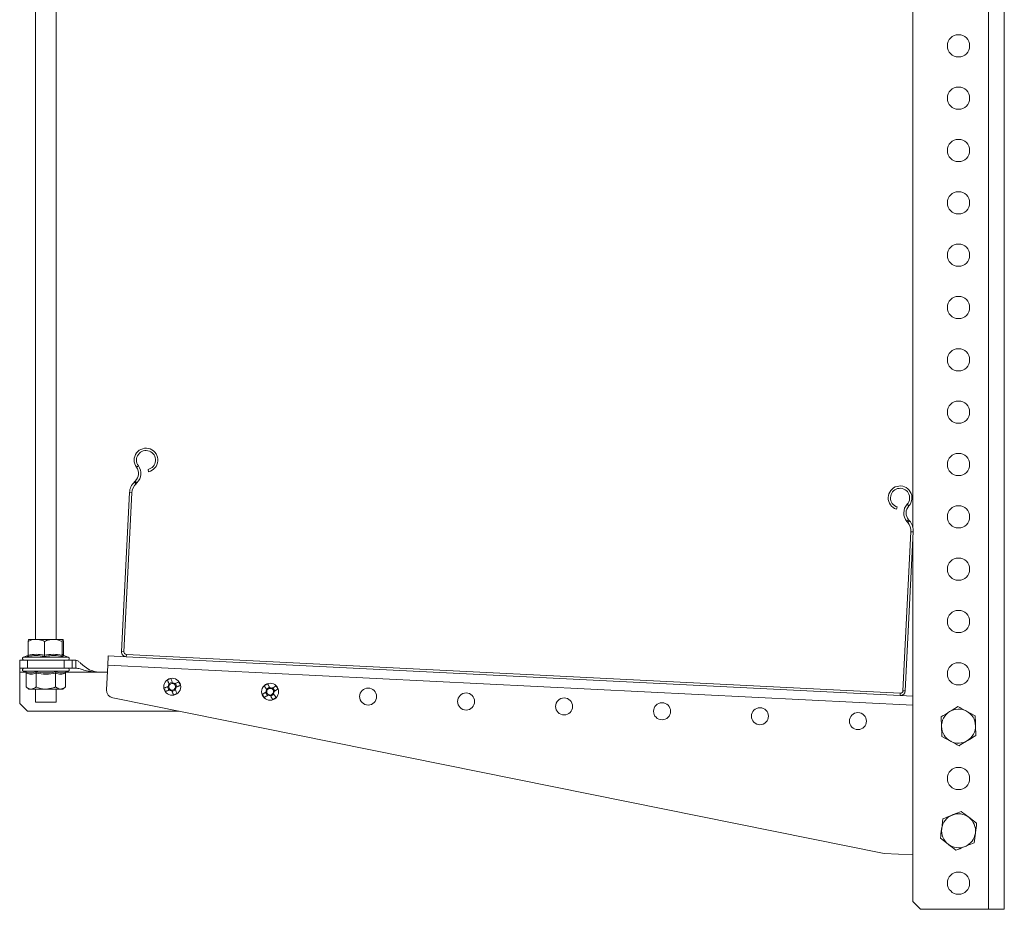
# Model space of a CAD drawing. Header units: millimetres. Extents: x -374 to 373, y -1423 to -22.
# Tile 16 of 39: x -374 to 3, y -707 to -367. Entities that reach past the tile are written whole.
import ezdxf

# ---------------------------------------------------------------- set-up
doc = ezdxf.new("R2010")
doc.units = ezdxf.units.MM

msp = doc.modelspace()

# ---------------------------------------------------------------- linework, layer by layer
at = {"color": 7, "linetype": 'Continuous', "lineweight": 0}
for p, q in [((-3.36, -106.82), (-3.36, -706.82)), ((-328.41, -537.33), (-329.13, -537.87)), ((-329.94, -543.5), (-329.32, -544.16)), ((-328.96, -543.81), (-329.58, -543.16)), ((-330.9, -547.59), (-331.8, -547.55)), ((-34.51, -552.04), (-33.85, -552.65)), ((-33.94, -557.96), (-34.62, -558.55)), ((-34.29, -558.93), (-33.61, -558.34)), ((-32.17, -562.55), (-33.07, -562.5)), ((-334.84, -608.31), (-333.94, -608.36)), ((-332.99, -609.41), (-333.03, -610.31)), ((-372.33, -610.45), (-355.24, -610.45)), ((-32.36, -628.86), (-340.1, -613.46)), ((-371.56, -616.15), (-373.78, -616.15)), ((-363.78, -615.85), (-372.33, -615.85)), ((-355.24, -615.85), (-363.78, -615.85)), ((-343.78, -616.15), (-356.01, -616.15)), ((-37.21, -625.12), (-37.16, -624.22)), ((-36.11, -623.27), (-35.21, -623.31))]:
    msp.add_line(p, q, dxfattribs=at)
at = {"color": 7, "linetype": 'Continuous', "lineweight": 15}
for p, q in [((2.64, -106.82), (2.64, -706.82)), ((-32.36, -109.82), (-32.36, -560.72)), ((-367.78, -117.65), (-367.78, -603.65)), ((-359.78, -603.65), (-359.78, -117.65)), ((-324.72, -538.71), (-324.54, -539.59)), ((-329.94, -543.5), (-329.58, -543.16)), ((-329.32, -544.16), (-328.96, -543.81)), ((-334.84, -608.31), (-331.8, -547.55)), ((-333.94, -608.36), (-330.9, -547.59)), ((-38.6, -553.9), (-38.32, -553.05)), ((-34.62, -558.55), (-34.29, -558.93)), ((-33.94, -557.96), (-33.61, -558.34)), ((-33.07, -562.5), (-36.11, -623.27)), ((-32.17, -562.55), (-35.21, -623.31)), ((-32.36, -566.38), (-32.36, -703.82)), ((-370.54, -609.71), (-370.54, -604.45)), ((-367.43, -603.65), (-370.27, -603.65)), ((-360.95, -603.65), (-367.43, -603.65)), ((-364.33, -609.71), (-364.33, -604.45)), ((-357.3, -603.65), (-360.95, -603.65)), ((-357.57, -609.71), (-357.57, -604.45)), ((-357.03, -609.71), (-357.03, -604.45)), ((-37.16, -624.22), (-332.99, -609.41)), ((-373.78, -614.65), (-373.78, -611.65)), ((-373.78, -611.65), (-370.78, -611.65)), ((-370.65, -609.84), (-372.33, -610.45)), ((-370.78, -611.65), (-370.78, -614.65)), ((-370.78, -611.65), (-356.78, -611.65)), ((-370.67, -609.94), (-370.62, -609.91)), ((-355.24, -610.45), (-356.92, -609.84)), ((-356.78, -614.65), (-356.78, -611.65)), ((-356.78, -611.65), (-353.78, -611.65)), ((-353.78, -611.65), (-353.78, -614.65)), ((-353.78, -611.65), (-352.27, -611.65)), ((-352.27, -614.65), (-352.27, -611.65)), ((-340.1, -613.46), (-340.58, -622.93)), ((-333.03, -610.31), (-339.93, -609.96)), ((-37.21, -625.12), (-333.03, -610.31)), ((-370.78, -614.65), (-373.78, -614.65)), ((-373.78, -614.65), (-373.78, -616.15)), ((-373.78, -628.15), (-373.78, -616.15)), ((-372.33, -615.85), (-371.68, -616.08)), ((-371.29, -616.58), (-371.29, -621.85)), ((-370.78, -614.65), (-356.78, -614.65)), ((-367.54, -616.58), (-367.54, -621.85)), ((-360.03, -616.58), (-360.03, -621.85)), ((-353.78, -614.65), (-356.78, -614.65)), ((-356.28, -616.58), (-356.28, -621.85)), ((-355.89, -616.08), (-355.24, -615.85)), ((-352.27, -614.65), (-353.78, -614.65)), ((-340.24, -616.15), (-343.78, -616.15)), ((-315.45, -620), (-316.76, -620.54)), ((-313.71, -621.81), (-314.26, -620.49)), ((-371.29, -621.85), (-370.28, -622.65)), ((-370.28, -622.65), (-369.41, -622.65)), ((-363.78, -622.65), (-369.41, -622.65)), ((-367.78, -622.65), (-367.78, -627.65)), ((-363.78, -622.65), (-358.15, -622.65)), ((-359.78, -627.65), (-359.78, -622.65)), ((-358.15, -622.65), (-357.28, -622.65)), ((-357.28, -622.65), (-356.28, -621.85)), ((-317.26, -621.73), (-316.72, -623.05)), ((-315.52, -623.54), (-314.21, -623)), ((-279.79, -623.89), (-279.05, -625.1)), ((-278.28, -621.89), (-279.49, -622.63)), ((-277.79, -625.4), (-276.58, -624.66)), ((-276.28, -623.4), (-277.02, -622.19)), ((-373.78, -628.15), (-370.78, -631.15)), ((-363.78, -627.65), (-367.78, -627.65)), ((-359.78, -627.65), (-363.78, -627.65)), ((-338.17, -626.02), (-43.33, -685.46)), ((-32.36, -625.36), (-37.21, -625.12)), ((-312.77, -631.15), (-370.78, -631.15)), ((-8.47, -632.89), (-11.77, -631.1)), ((-21.46, -633.25), (-21.36, -637)), ((-8.26, -640.39), (-8.36, -636.64)), ((-21.26, -640.75), (-17.96, -642.54)), ((-20.81, -672.25), (-21.31, -675.97)), ((-7.93, -673.95), (-10.9, -671.67)), ((-21.8, -679.69), (-18.82, -681.97)), ((-8.91, -681.4), (-8.42, -677.67)), ((-43.33, -685.46), (-32.36, -686.01)), ((-32.36, -703.82), (-29.36, -706.82)), ((-3.36, -706.82), (-29.36, -706.82)), ((2.64, -706.82), (-3.36, -706.82))]:
    msp.add_line(p, q, dxfattribs=at)
at = {"color": 7, "linetype": 'Continuous', "lineweight": 15, "flags": 128}
for points in [[(-339.93, -609.96), (-339.93, -610.03), (-339.94, -610.23), (-339.96, -610.55), (-339.98, -610.98), (-340, -611.51), (-340.03, -612.12), (-340.07, -612.77), (-340.1, -613.46)], [(-317.32, -619.18), (-317.24, -619.38), (-317.16, -619.58), (-317.08, -619.78), (-316.99, -619.99), (-316.91, -620.19), (-316.82, -620.39), (-316.74, -620.6), (-316.65, -620.81)], [(-315.34, -620.26), (-315.43, -620.06), (-315.51, -619.85), (-315.6, -619.65), (-315.68, -619.44), (-315.76, -619.24), (-315.85, -619.04), (-315.93, -618.84), (-316.01, -618.64)], [(-312.9, -619.93), (-313.1, -620.02), (-313.3, -620.1), (-313.5, -620.18), (-313.7, -620.27), (-313.91, -620.35), (-314.11, -620.43), (-314.31, -620.52), (-314.52, -620.6)], [(-278.13, -622.13), (-278.25, -621.94), (-278.36, -621.76), (-278.48, -621.57), (-278.59, -621.38), (-278.71, -621.19), (-278.82, -621.01), (-278.93, -620.82), (-279.05, -620.64)], [(-316.99, -621.63), (-317.2, -621.71), (-317.4, -621.8), (-317.61, -621.88), (-317.81, -621.96), (-318.02, -622.05), (-318.22, -622.13), (-318.42, -622.21), (-318.62, -622.3)], [(-318.07, -623.61), (-317.87, -623.53), (-317.67, -623.44), (-317.47, -623.36), (-317.27, -623.28), (-317.07, -623.19), (-316.86, -623.11), (-316.66, -623.02), (-316.45, -622.94)], [(-315.63, -623.28), (-315.55, -623.48), (-315.46, -623.69), (-315.38, -623.89), (-315.29, -624.1), (-315.21, -624.3), (-315.13, -624.5), (-315.04, -624.7), (-314.96, -624.9)], [(-313.65, -624.36), (-313.73, -624.16), (-313.81, -623.96), (-313.9, -623.76), (-313.98, -623.56), (-314.06, -623.35), (-314.15, -623.15), (-314.23, -622.94), (-314.32, -622.74)], [(-313.98, -621.92), (-313.77, -621.83), (-313.57, -621.75), (-313.36, -621.66), (-313.16, -621.58), (-312.96, -621.49), (-312.76, -621.41), (-312.56, -621.33), (-312.36, -621.25)], [(-279.54, -623.74), (-279.73, -623.86), (-279.92, -623.97), (-280.11, -624.09), (-280.3, -624.21), (-280.49, -624.32), (-280.67, -624.43), (-280.86, -624.55), (-281.04, -624.66)], [(-280.26, -621.38), (-280.14, -621.57), (-280.03, -621.75), (-279.92, -621.94), (-279.8, -622.12), (-279.69, -622.31), (-279.57, -622.5), (-279.45, -622.69), (-279.34, -622.88)], [(-275.77, -621.42), (-275.95, -621.53), (-276.14, -621.65), (-276.32, -621.76), (-276.51, -621.88), (-276.7, -621.99), (-276.89, -622.11), (-277.08, -622.22), (-277.26, -622.34)], [(-275.81, -625.91), (-275.92, -625.73), (-276.03, -625.54), (-276.15, -625.36), (-276.26, -625.17), (-276.38, -624.98), (-276.49, -624.79), (-276.61, -624.6), (-276.73, -624.41)], [(-276.52, -623.55), (-276.33, -623.43), (-276.14, -623.32), (-275.95, -623.2), (-275.77, -623.09), (-275.58, -622.97), (-275.39, -622.86), (-275.21, -622.74), (-275.03, -622.63)], [(-280.3, -625.87), (-280.11, -625.76), (-279.93, -625.64), (-279.74, -625.53), (-279.56, -625.42), (-279.37, -625.3), (-279.18, -625.18), (-278.99, -625.07), (-278.8, -624.95)], [(-277.94, -625.16), (-277.82, -625.35), (-277.7, -625.54), (-277.59, -625.72), (-277.47, -625.91), (-277.36, -626.1), (-277.24, -626.28), (-277.13, -626.47), (-277.02, -626.65)]]:
    msp.add_lwpolyline(points, dxfattribs=at)
at = {"color": 7, "linetype": 'Continuous', "lineweight": 15}
for centre, radius in [((-14.86, -376.82), 4.25), ((-14.86, -396.82), 4.25), ((-14.86, -416.82), 4.25), ((-14.86, -436.82), 4.25), ((-14.86, -456.82), 4.25), ((-14.86, -476.82), 4.25), ((-14.86, -496.82), 4.25), ((-14.86, -516.82), 4.25), ((-14.86, -536.82), 4.25), ((-14.86, -556.82), 4.25), ((-14.86, -576.82), 4.25), ((-14.86, -596.82), 4.25), ((-14.86, -616.82), 4.25), ((-315.49, -621.77), 3.25), ((-278.03, -623.65), 3.25), ((-240.58, -625.52), 3.25), ((-203.13, -627.4), 3.25), ((-165.67, -629.27), 3.25), ((-128.22, -631.15), 3.25), ((-90.77, -633.02), 3.25), ((-53.31, -634.9), 3.25), ((-14.86, -656.82), 4.25), ((-14.86, -696.82), 4.25)]:
    msp.add_circle(centre, radius, dxfattribs=at)
for centre, radius, start, end in [((-325.49, -535.14), 4.55, 282.134, 216.8165), ((-325.49, -535.14), 3.65, 282.134, 216.8165), ((-332.34, -540.26), 4, 313.5982, 36.8165), ((-332.34, -540.26), 4.9, 313.5982, 36.8165), ((-325.8, -547.85), 6, 133.5982, 177.134), ((-325.8, -547.85), 5.1, 133.5982, 177.134), ((-37.2, -549.57), 4.55, 317.4516, 252.134), ((-37.2, -549.57), 3.65, 317.4516, 252.134), ((-30.9, -555.35), 4.9, 137.4516, 220.6698), ((-30.9, -555.35), 4, 137.4516, 220.6698), ((-38.16, -562.25), 5.1, 357.134, 40.6698), ((-38.16, -562.25), 6, 357.134, 40.6698), ((-332.94, -608.41), 1.9, 177.134, 267.134), ((-332.94, -608.41), 1, 177.134, 267.134), ((-372.11, -611.03), 0.619, 110, 270), ((-355.45, -611.03), 0.619, 270, 70), ((-372.11, -615.26), 0.619, 90, 250), ((-355.45, -615.26), 0.619, 290, 90), ((-308.22, -639.35), 22.12, 110.6091, 114.2871), ((-315.49, -621.77), 1.51, 140.4072, 174.4894), ((-315.49, -621.77), 1.28, 146.1226, 168.774), ((-315.49, -621.77), 1.28, 78.774, 146.1226), ((-315.49, -621.77), 1.51, 50.4072, 84.4894), ((-315.49, -621.77), 1.28, 56.1226, 78.774), ((-315.49, -621.77), 1.28, 348.774, 56.1226), ((-333.08, -629.04), 22.14, 20.611, 24.2861), ((-268.06, -639.88), 22.16, 119.7348, 123.4075), ((-337.58, -623.08), 3, 177.134, 258.6033), ((-297.92, -614.51), 22.11, 200.6072, 204.288), ((-315.49, -621.77), 1.28, 168.774, 236.1226), ((-315.49, -621.77), 1.51, 230.4072, 264.4894), ((-315.49, -621.77), 1.28, 236.1226, 258.774), ((-315.49, -621.77), 1.28, 258.774, 326.1226), ((-322.73, -604.23), 22.08, 290.6059, 294.2912), ((-315.49, -621.77), 1.28, 326.1226, 348.774), ((-315.49, -621.77), 1.51, 320.4072, 354.4894), ((-261.78, -613.66), 22.17, 209.7356, 213.4054), ((-278.03, -623.65), 1.51, 149.5301, 183.6123), ((-278.03, -623.65), 1.28, 155.2455, 177.8969), ((-278.03, -623.65), 1.28, 177.8969, 245.2455), ((-278.03, -623.65), 1.28, 87.8969, 155.2455), ((-278.03, -623.65), 1.28, 245.2455, 267.8969), ((-278.03, -623.65), 1.51, 59.5301, 93.6123), ((-278.03, -623.65), 1.28, 267.8969, 335.2455), ((-278.03, -623.65), 1.28, 65.2455, 87.8969), ((-278.03, -623.65), 1.28, 357.8969, 65.2455), ((-278.03, -623.65), 1.28, 335.2455, 357.8969), ((-278.03, -623.65), 1.51, 329.5301, 3.6123), ((-294.28, -633.63), 22.17, 29.7356, 33.4054), ((-37.11, -623.22), 1.9, 267.134, 357.134), ((-37.11, -623.22), 1, 267.134, 357.134), ((-278.03, -623.65), 1.51, 239.5301, 273.6123), ((-288, -607.42), 22.15, 299.7339, 303.4083), ((-14.86, -636.82), 6.5, 121.5712, 181.5712), ((-14.86, -636.82), 6.5, 61.5712, 121.5712), ((-14.86, -636.82), 6.5, 1.5712, 61.5712), ((-14.86, -636.82), 6.5, 181.5712, 241.5712), ((-14.86, -636.82), 6.5, 301.5712, 1.5712), ((-14.86, -636.82), 6.5, 241.5712, 301.5712), ((-14.86, -676.82), 6.5, 112.4483, 172.4483), ((-14.86, -676.82), 6.5, 52.4483, 112.4483), ((-14.86, -676.82), 6.5, 352.4483, 52.4483), ((-14.86, -676.82), 6.5, 172.4483, 232.4483), ((-14.86, -676.82), 6.5, 292.4483, 352.4483), ((-14.86, -676.82), 6.5, 232.4483, 292.4483)]:
    msp.add_arc(centre, radius, start, end, dxfattribs=at)
for points, knots in [([(-367.43, -603.65), (-367.57, -603.65), (-368.55, -603.67), (-369.6, -604), (-370.47, -604.41), (-370.54, -604.45)], [0, 0, 0, 0, 0.1279429, 0.9273558, 1, 1, 1, 1]), ([(-370.54, -604.45), (-370.5, -604.26), (-370.42, -603.87), (-370.33, -603.66), (-370.28, -603.65), (-370.27, -603.65)], [0, 0, 0, 0, 0.434793, 0.879847, 1, 1, 1, 1]), ([(-364.33, -604.45), (-364.59, -604.32), (-365.58, -603.86), (-366.65, -603.74), (-367.43, -603.65)], [0, 0, 0, 0, 0.263898, 1, 1, 1, 1]), ([(-360.95, -603.65), (-361.84, -603.75), (-363, -603.88), (-364.08, -604.34), (-364.33, -604.45)], [0, 0, 0, 0, 0.76901, 1, 1, 1, 1]), ([(-357.57, -604.45), (-358.05, -604.26), (-359, -603.87), (-360.16, -603.66), (-360.81, -603.65), (-360.95, -603.65)], [0, 0, 0, 0, 0.43479, 0.879851, 1, 1, 1, 1]), ([(-357.3, -603.65), (-357.37, -603.75), (-357.47, -603.88), (-357.55, -604.34), (-357.57, -604.45)], [0, 0, 0, 0, 0.76901, 1, 1, 1, 1]), ([(-357.03, -604.45), (-357.07, -604.26), (-357.14, -603.87), (-357.24, -603.66), (-357.29, -603.65), (-357.3, -603.65)], [0, 0, 0, 0, 0.434793, 0.879847, 1, 1, 1, 1]), ([(-370.89, -610.21), (-370.89, -610.21), (-370.84, -610.19), (-370.74, -610.13), (-370.63, -610.01), (-370.55, -609.87), (-370.54, -609.76), (-370.54, -609.71)], [0, 0, 0, 0, 0.006881, 0.267585, 0.528624, 0.763895, 1, 1, 1, 1]), ([(-364.36, -610.21), (-364.36, -610.21), (-364.35, -610.19), (-364.34, -610.13), (-364.34, -610.01), (-364.33, -609.87), (-364.33, -609.76), (-364.33, -609.71)], [0, 0, 0, 0, 0.006861, 0.267587, 0.528628, 0.763893, 1, 1, 1, 1]), ([(-357.57, -609.71), (-357.57, -609.76), (-357.56, -609.87), (-357.49, -610.01), (-357.39, -610.13), (-357.3, -610.19), (-357.25, -610.21), (-357.25, -610.21)], [0, 0, 0, 0, 0.236102, 0.471363, 0.732409, 0.993137, 1, 1, 1, 1]), ([(-356.92, -609.8), (-356.96, -609.8), (-357.08, -609.78), (-357.06, -609.77), (-357.05, -609.76)], [0, 0, 0, 0, 0.324954, 1, 1, 1, 1]), ([(-343.78, -616.15), (-344.7, -616), (-346.5, -615.7), (-348.49, -614.47), (-349.83, -613.35), (-350.75, -612.51), (-351.58, -611.8), (-352.04, -611.7), (-352.27, -611.65)], [0, 0, 0, 0, 0.2365127, 0.4677268, 0.5888148, 0.7165855, 0.8530919, 1, 1, 1, 1]), ([(-371.68, -616.08), (-371.52, -616.14), (-370.72, -616.41), (-369.37, -616.6), (-368.24, -616.24), (-367.73, -616.08)], [0, 0, 0, 0, 0.120965, 0.606826, 1, 1, 1, 1]), ([(-371.68, -616.08), (-371.68, -616.08), (-371.62, -616.1), (-371.51, -616.16), (-371.39, -616.28), (-371.31, -616.42), (-371.29, -616.53), (-371.29, -616.58)], [0, 0, 0, 0, 0.006862, 0.267596, 0.528669, 0.763825, 1, 1, 1, 1]), ([(-367.54, -616.58), (-367.54, -616.53), (-367.54, -616.42), (-367.59, -616.28), (-367.65, -616.16), (-367.7, -616.1), (-367.73, -616.08), (-367.73, -616.08)], [0, 0, 0, 0, 0.2361764, 0.4713539, 0.7324334, 0.9931279, 1, 1, 1, 1]), ([(-360.03, -616.58), (-360.03, -616.53), (-360.02, -616.42), (-359.98, -616.28), (-359.92, -616.16), (-359.86, -616.1), (-359.84, -616.08), (-359.84, -616.08)], [0, 0, 0, 0, 0.2361764, 0.4713539, 0.7324334, 0.9931279, 1, 1, 1, 1]), ([(-356.28, -616.58), (-356.27, -616.53), (-356.26, -616.42), (-356.17, -616.28), (-356.05, -616.16), (-355.94, -616.1), (-355.89, -616.08), (-355.89, -616.08)], [0, 0, 0, 0, 0.236175, 0.471331, 0.732404, 0.993138, 1, 1, 1, 1]), ([(-343.78, -616.15), (-344.68, -616.1), (-346.36, -616.01), (-348.69, -615.56), (-350.38, -615.04), (-351.53, -614.71), (-352.03, -614.67), (-352.27, -614.65)], [0, 0, 0, 0, 0.300445, 0.563543, 0.794098, 0.899623, 1, 1, 1, 1]), ([(-371.29, -621.85), (-371.03, -622.04), (-370.49, -622.42), (-369.85, -622.63), (-369.49, -622.64), (-369.41, -622.65)], [0, 0, 0, 0, 0.434792, 0.879847, 1, 1, 1, 1]), ([(-369.41, -622.65), (-368.92, -622.55), (-368.27, -622.42), (-367.67, -621.95), (-367.54, -621.85)], [0, 0, 0, 0, 0.7690072, 1, 1, 1, 1]), ([(-363.78, -622.65), (-363.95, -622.64), (-365.14, -622.62), (-366.41, -622.29), (-367.45, -621.88), (-367.54, -621.85)], [0, 0, 0, 0, 0.127943, 0.927361, 1, 1, 1, 1]), ([(-360.03, -621.85), (-360.35, -621.97), (-361.55, -622.43), (-362.84, -622.55), (-363.78, -622.65)], [0, 0, 0, 0, 0.263902, 1, 1, 1, 1]), ([(-360.03, -621.85), (-359.77, -622.04), (-359.23, -622.42), (-358.59, -622.63), (-358.23, -622.64), (-358.15, -622.65)], [0, 0, 0, 0, 0.434794, 0.87985, 1, 1, 1, 1]), ([(-358.15, -622.65), (-357.66, -622.55), (-357.02, -622.42), (-356.42, -621.95), (-356.28, -621.85)], [0, 0, 0, 0, 0.769004, 1, 1, 1, 1]), ([(-18.27, -631.28), (-19.11, -631.8), (-20.19, -632.46), (-21.23, -633.1), (-21.46, -633.25)], [0, 0, 0, 0, 0.776285, 1, 1, 1, 1]), ([(-15.07, -629.32), (-15.87, -629.81), (-16.92, -630.46), (-18, -631.12), (-18.27, -631.28)], [0, 0, 0, 0, 0.758148, 1, 1, 1, 1]), ([(-11.77, -631.1), (-11.85, -631.06), (-12.96, -630.46), (-14.05, -629.87), (-15.07, -629.32)], [0, 0, 0, 0, 0.0702214, 1, 1, 1, 1]), ([(-8.36, -636.64), (-8.37, -636.55), (-8.4, -635.29), (-8.44, -634.05), (-8.47, -632.89)], [0, 0, 0, 0, 0.070218, 1, 1, 1, 1]), ([(-21.36, -637), (-21.36, -637.09), (-21.32, -638.35), (-21.29, -639.6), (-21.26, -640.75)], [0, 0, 0, 0, 0.070219, 1, 1, 1, 1]), ([(-17.96, -642.54), (-17.88, -642.58), (-16.76, -643.18), (-15.67, -643.77), (-14.66, -644.32)], [0, 0, 0, 0, 0.070214, 1, 1, 1, 1]), ([(-14.66, -644.32), (-14.42, -644.18), (-13.38, -643.54), (-12.3, -642.88), (-11.46, -642.36)], [0, 0, 0, 0, 0.223714, 1, 1, 1, 1]), ([(-11.46, -642.36), (-11.2, -642.2), (-10.12, -641.53), (-9.06, -640.89), (-8.26, -640.39)], [0, 0, 0, 0, 0.241852, 1, 1, 1, 1]), ([(-13.88, -669.38), (-14.74, -669.74), (-15.89, -670.21), (-17.06, -670.7), (-17.34, -670.81)], [0, 0, 0, 0, 0.758147, 1, 1, 1, 1]), ([(-10.9, -671.67), (-10.97, -671.61), (-11.98, -670.84), (-12.96, -670.08), (-13.88, -669.38)], [0, 0, 0, 0, 0.070221, 1, 1, 1, 1]), ([(-17.34, -670.81), (-18.26, -671.19), (-19.43, -671.68), (-20.56, -672.14), (-20.81, -672.25)], [0, 0, 0, 0, 0.776287, 1, 1, 1, 1]), ([(-21.31, -675.97), (-21.32, -676.05), (-21.48, -677.31), (-21.65, -678.54), (-21.8, -679.69)], [0, 0, 0, 0, 0.070205, 1, 1, 1, 1]), ([(-8.42, -677.67), (-8.41, -677.59), (-8.24, -676.33), (-8.08, -675.1), (-7.93, -673.95)], [0, 0, 0, 0, 0.070205, 1, 1, 1, 1]), ([(-18.82, -681.97), (-18.75, -682.03), (-17.75, -682.8), (-16.76, -683.56), (-15.85, -684.26)], [0, 0, 0, 0, 0.0702113, 1, 1, 1, 1]), ([(-15.85, -684.26), (-15.6, -684.16), (-14.47, -683.69), (-13.29, -683.2), (-12.38, -682.83)], [0, 0, 0, 0, 0.223713, 1, 1, 1, 1]), ([(-12.38, -682.83), (-12.1, -682.71), (-10.92, -682.23), (-9.78, -681.75), (-8.91, -681.4)], [0, 0, 0, 0, 0.241852, 1, 1, 1, 1])]:
    msp.add_open_spline(points, degree=3, knots=knots, dxfattribs=at)
at = {"color": 7, "linetype": 'Continuous', "lineweight": 0}
for points, knots in [([(-364.36, -610.21), (-364.62, -610.16), (-365.92, -609.88), (-368.12, -609.7), (-370.03, -610.05), (-370.89, -610.21)], [0, 0, 0, 0, 0.120964, 0.606825, 1, 1, 1, 1]), ([(-370.54, -609.71), (-369.52, -609.54), (-367.45, -609.19), (-365.38, -609.54), (-364.33, -609.71)], [0, 0, 0, 0, 0.49217, 1, 1, 1, 1]), ([(-357.25, -610.21), (-357.53, -610.16), (-358.96, -609.88), (-361.37, -609.7), (-363.43, -610.05), (-364.36, -610.21)], [0, 0, 0, 0, 0.120965, 0.606827, 1, 1, 1, 1]), ([(-364.33, -609.71), (-363.22, -609.54), (-360.97, -609.19), (-358.72, -609.54), (-357.57, -609.71)], [0, 0, 0, 0, 0.492171, 1, 1, 1, 1]), ([(-357.57, -609.71), (-357.48, -609.54), (-357.3, -609.19), (-357.12, -609.54), (-357.03, -609.71)], [0, 0, 0, 0, 0.4921706, 1, 1, 1, 1]), ([(-370.89, -610.21), (-370.86, -610.15), (-370.79, -609.97), (-370.71, -609.96), (-370.67, -609.94)], [0, 0, 0, 0, 0.332416, 1, 1, 1, 1]), ([(-356.94, -609.91), (-356.98, -609.87), (-357.09, -609.75), (-357.19, -610.02), (-357.25, -610.21)], [0, 0, 0, 0, 0.301351, 1, 1, 1, 1]), ([(-367.54, -616.58), (-368.15, -616.75), (-369.4, -617.1), (-370.65, -616.76), (-371.29, -616.58)], [0, 0, 0, 0, 0.4921697, 1, 1, 1, 1]), ([(-367.73, -616.08), (-367.42, -616.14), (-365.83, -616.41), (-363.17, -616.6), (-360.87, -616.24), (-359.84, -616.08)], [0, 0, 0, 0, 0.120964, 0.606826, 1, 1, 1, 1]), ([(-360.03, -616.58), (-361.26, -616.75), (-363.76, -617.1), (-366.26, -616.76), (-367.54, -616.58)], [0, 0, 0, 0, 0.492172, 1, 1, 1, 1]), ([(-356.28, -616.58), (-356.89, -616.75), (-358.14, -617.1), (-359.39, -616.76), (-360.03, -616.58)], [0, 0, 0, 0, 0.4921697, 1, 1, 1, 1]), ([(-359.84, -616.08), (-359.68, -616.14), (-358.9, -616.41), (-357.58, -616.6), (-356.41, -616.24), (-355.89, -616.08)], [0, 0, 0, 0, 0.120964, 0.606826, 1, 1, 1, 1])]:
    msp.add_open_spline(points, degree=3, knots=knots, dxfattribs=at)

doc.saveas('drawing.dxf')
